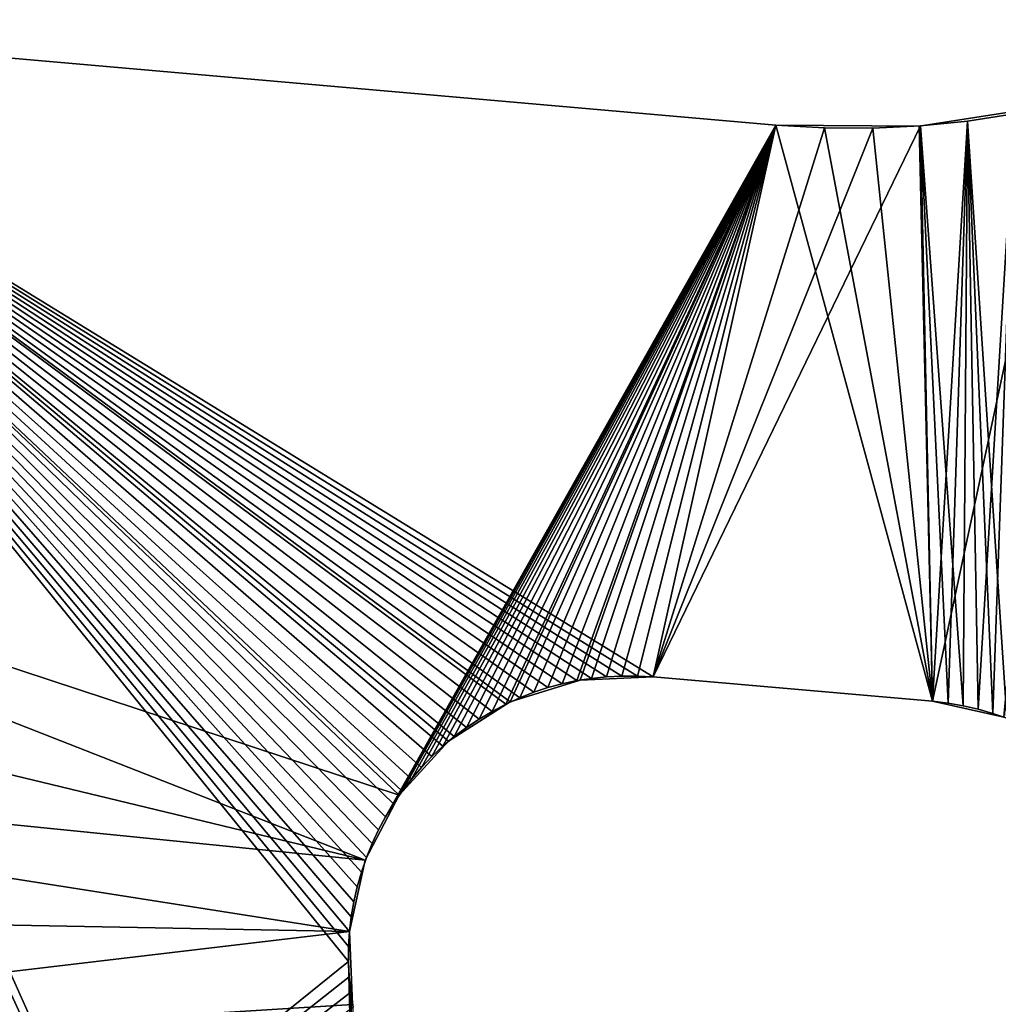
# Model space of a CAD drawing. Header units: millimetres. Extents: x -105 to 105, y -91 to 91.
# Tile 15 of 256: x -99.29 to -94.05, y -72.07 to -66.79. Entities that reach past the tile are written whole.
import ezdxf

# ---------------------------------------------------------------- set-up
doc = ezdxf.new("R2010")
doc.units = ezdxf.units.MM
doc.header["$LTSCALE"] = 22.850203
for name, color, linetype in [('611', 7, 'CONTINUOUS'), ('612', 7, 'CONTINUOUS'), ('636', 7, 'CONTINUOUS'), ('637', 7, 'CONTINUOUS'), ('648', 7, 'CONTINUOUS'), ('649', 7, 'CONTINUOUS'), ('650', 7, 'CONTINUOUS'), ('823', 7, 'CONTINUOUS')]:
    doc.layers.add(name, color=color, linetype=linetype)

msp = doc.modelspace()

# ---------------------------------------------------------------- linework, layer by layer
at = {"layer": '611', "linetype": 'CONTINUOUS'}
for points in [[(-102.2337, -66.8444, 7.5), (-97.4148, -76.2025, 7.5), (-102.1329, -66.824, 7.5), (-102.2337, -66.8444, 7.5)], [(-102.1329, -66.824, 7.5), (-97.4148, -76.2025, 7.5), (-102.0309, -66.8089, 7.5), (-102.1329, -66.824, 7.5)], [(-102.0309, -66.8089, 7.5), (-97.4148, -76.2025, 7.5), (-101.9276, -66.799, 7.5), (-102.0309, -66.8089, 7.5)], [(-101.9276, -66.799, 7.5), (-97.4148, -76.2025, 7.5), (-101.8232, -66.7944, 7.5), (-101.9276, -66.799, 7.5)], [(-101.8232, -66.7944, 7.5), (-97.4148, -76.2025, 7.5), (-101.7175, -66.7951, 7.5), (-101.8232, -66.7944, 7.5)], [(-101.7175, -66.7951, 7.5), (-97.4148, -76.2025, 7.5), (-101.6106, -66.801, 7.5), (-101.7175, -66.7951, 7.5)], [(-101.6106, -66.801, 7.5), (-97.4148, -76.2025, 7.5), (-97.5258, -71.837, 7.5), (-101.6106, -66.801, 7.5)], [(-95.2395, -67.3585, 7.5), (-101.6106, -66.801, 7.5), (-95.8958, -70.3125, 7.5), (-95.2395, -67.3585, 7.5)], [(-95.8958, -70.3125, 7.5), (-101.6106, -66.801, 7.5), (-95.9802, -70.3083, 7.5), (-95.8958, -70.3125, 7.5)], [(-95.9802, -70.3083, 7.5), (-101.6106, -66.801, 7.5), (-96.0632, -70.3083, 7.5), (-95.9802, -70.3083, 7.5)], [(-96.0632, -70.3083, 7.5), (-101.6106, -66.801, 7.5), (-96.1449, -70.3124, 7.5), (-96.0632, -70.3083, 7.5)], [(-96.1449, -70.3124, 7.5), (-101.6106, -66.801, 7.5), (-96.2253, -70.3207, 7.5), (-96.1449, -70.3124, 7.5)], [(-96.2253, -70.3207, 7.5), (-101.6106, -66.801, 7.5), (-96.3044, -70.3331, 7.5), (-96.2253, -70.3207, 7.5)], [(-96.3044, -70.3331, 7.5), (-101.6106, -66.801, 7.5), (-96.3822, -70.3497, 7.5), (-96.3044, -70.3331, 7.5)], [(-96.3822, -70.3497, 7.5), (-101.6106, -66.801, 7.5), (-96.4587, -70.3704, 7.5), (-96.3822, -70.3497, 7.5)], [(-96.4587, -70.3704, 7.5), (-101.6106, -66.801, 7.5), (-96.5343, -70.3954, 7.5), (-96.4587, -70.3704, 7.5)], [(-96.5343, -70.3954, 7.5), (-101.6106, -66.801, 7.5), (-96.6095, -70.4252, 7.5), (-96.5343, -70.3954, 7.5)], [(-96.6095, -70.4252, 7.5), (-101.6106, -66.801, 7.5), (-96.6838, -70.4593, 7.5), (-96.6095, -70.4252, 7.5)], [(-96.6838, -70.4593, 7.5), (-101.6106, -66.801, 7.5), (-96.7567, -70.4974, 7.5), (-96.6838, -70.4593, 7.5)], [(-96.7567, -70.4974, 7.5), (-101.6106, -66.801, 7.5), (-96.8274, -70.5392, 7.5), (-96.7567, -70.4974, 7.5)], [(-96.8274, -70.5392, 7.5), (-101.6106, -66.801, 7.5), (-96.8953, -70.5844, 7.5), (-96.8274, -70.5392, 7.5)], [(-96.8953, -70.5844, 7.5), (-101.6106, -66.801, 7.5), (-96.9599, -70.6326, 7.5), (-96.8953, -70.5844, 7.5)], [(-96.9599, -70.6326, 7.5), (-101.6106, -66.801, 7.5), (-97.0209, -70.6837, 7.5), (-96.9599, -70.6326, 7.5)], [(-97.0209, -70.6837, 7.5), (-101.6106, -66.801, 7.5), (-97.0795, -70.739, 7.5), (-97.0209, -70.6837, 7.5)], [(-97.0795, -70.739, 7.5), (-101.6106, -66.801, 7.5), (-97.1358, -70.798, 7.5), (-97.0795, -70.739, 7.5)], [(-97.1358, -70.798, 7.5), (-101.6106, -66.801, 7.5), (-97.1893, -70.8604, 7.5), (-97.1358, -70.798, 7.5)], [(-97.1893, -70.8604, 7.5), (-101.6106, -66.801, 7.5), (-97.2395, -70.9255, 7.5), (-97.1893, -70.8604, 7.5)], [(-97.2395, -70.9255, 7.5), (-101.6106, -66.801, 7.5), (-97.286, -70.9928, 7.5), (-97.2395, -70.9255, 7.5)], [(-97.286, -70.9928, 7.5), (-101.6106, -66.801, 7.5), (-97.3283, -71.0617, 7.5), (-97.286, -70.9928, 7.5)], [(-97.3283, -71.0617, 7.5), (-101.6106, -66.801, 7.5), (-97.3661, -71.1318, 7.5), (-97.3283, -71.0617, 7.5)], [(-97.3661, -71.1318, 7.5), (-101.6106, -66.801, 7.5), (-97.4001, -71.2046, 7.5), (-97.3661, -71.1318, 7.5)], [(-97.4001, -71.2046, 7.5), (-101.6106, -66.801, 7.5), (-97.4304, -71.2801, 7.5), (-97.4001, -71.2046, 7.5)], [(-97.4304, -71.2801, 7.5), (-101.6106, -66.801, 7.5), (-97.457, -71.3577, 7.5), (-97.4304, -71.2801, 7.5)], [(-97.457, -71.3577, 7.5), (-101.6106, -66.801, 7.5), (-97.4794, -71.4368, 7.5), (-97.457, -71.3577, 7.5)], [(-97.4794, -71.4368, 7.5), (-101.6106, -66.801, 7.5), (-97.4977, -71.5167, 7.5), (-97.4794, -71.4368, 7.5)], [(-97.4977, -71.5167, 7.5), (-101.6106, -66.801, 7.5), (-97.5116, -71.5967, 7.5), (-97.4977, -71.5167, 7.5)], [(-97.5116, -71.5967, 7.5), (-101.6106, -66.801, 7.5), (-97.5209, -71.676, 7.5), (-97.5116, -71.5967, 7.5)], [(-97.5209, -71.676, 7.5), (-101.6106, -66.801, 7.5), (-97.5255, -71.7558, 7.5), (-97.5209, -71.676, 7.5)], [(-97.5255, -71.7558, 7.5), (-101.6106, -66.801, 7.5), (-97.5258, -71.837, 7.5), (-97.5255, -71.7558, 7.5)], [(-102.395, -75.7668, 7.5), (-97.4148, -76.2025, 7.5), (-102.3339, -66.8704, 7.5), (-102.395, -75.7668, 7.5)], [(-102.3339, -66.8704, 7.5), (-97.4148, -76.2025, 7.5), (-102.2337, -66.8444, 7.5), (-102.3339, -66.8704, 7.5)], [(-93.9637, -67.2989, 7.5), (-94.2132, -67.3374, 7.5), (-94.0028, -70.5345, 7.5), (-93.9637, -67.2989, 7.5)], [(-94.4016, -70.4432, 7.5), (-95.2395, -67.3585, 7.5), (-95.8958, -70.3125, 7.5), (-94.4016, -70.4432, 7.5)], [(-94.9786, -67.3731, 7.5), (-95.2395, -67.3585, 7.5), (-94.4016, -70.4432, 7.5), (-94.9786, -67.3731, 7.5)], [(-94.4655, -67.3626, 7.5), (-94.7206, -67.3745, 7.5), (-94.4016, -70.4432, 7.5), (-94.4655, -67.3626, 7.5)], [(-94.2132, -67.3374, 7.5), (-94.4655, -67.3626, 7.5), (-94.236, -70.4682, 7.5), (-94.2132, -67.3374, 7.5)], [(-94.236, -70.4682, 7.5), (-94.4655, -67.3626, 7.5), (-94.3178, -70.4538, 7.5), (-94.236, -70.4682, 7.5)], [(-94.3178, -70.4538, 7.5), (-94.4655, -67.3626, 7.5), (-94.4016, -70.4432, 7.5), (-94.3178, -70.4538, 7.5)], [(-94.1563, -70.4864, 7.5), (-94.2132, -67.3374, 7.5), (-94.236, -70.4682, 7.5), (-94.1563, -70.4864, 7.5)], [(-94.0028, -70.5345, 7.5), (-94.2132, -67.3374, 7.5), (-94.0785, -70.5085, 7.5), (-94.0028, -70.5345, 7.5)], [(-94.0785, -70.5085, 7.5), (-94.2132, -67.3374, 7.5), (-94.1563, -70.4864, 7.5), (-94.0785, -70.5085, 7.5)], [(-94.7206, -67.3745, 7.5), (-94.9786, -67.3731, 7.5), (-94.4016, -70.4432, 7.5), (-94.7206, -67.3745, 7.5)], [(-97.5258, -71.837, 7.5), (-97.4148, -76.2025, 7.5), (-97.5216, -71.9188, 7.5), (-97.5258, -71.837, 7.5)], [(-97.5216, -71.9188, 7.5), (-97.4148, -76.2025, 7.5), (-97.5132, -72.0006, 7.5), (-97.5216, -71.9188, 7.5)], [(-97.5132, -72.0006, 7.5), (-97.4148, -76.2025, 7.5), (-97.5006, -72.0817, 7.5), (-97.5132, -72.0006, 7.5)]]:
    msp.add_3dface(points, dxfattribs=at)
at = {"layer": '612', "linetype": 'CONTINUOUS'}
for points in [[(-102.395, -75.7668, 2.5), (-101.6106, -66.801, 2.5), (-97.5258, -71.837, 2.5), (-102.395, -75.7668, 2.5)], [(-101.6106, -66.801, 2.5), (-95.2395, -67.3585, 2.5), (-97.3283, -71.0617, 2.5), (-101.6106, -66.801, 2.5)], [(-97.5258, -71.837, 2.5), (-101.6106, -66.801, 2.5), (-97.5255, -71.7558, 2.5), (-97.5258, -71.837, 2.5)], [(-97.5255, -71.7558, 2.5), (-101.6106, -66.801, 2.5), (-97.5209, -71.676, 2.5), (-97.5255, -71.7558, 2.5)], [(-97.5209, -71.676, 2.5), (-101.6106, -66.801, 2.5), (-97.5116, -71.5967, 2.5), (-97.5209, -71.676, 2.5)], [(-97.5116, -71.5967, 2.5), (-101.6106, -66.801, 2.5), (-97.4977, -71.5167, 2.5), (-97.5116, -71.5967, 2.5)], [(-97.4977, -71.5167, 2.5), (-101.6106, -66.801, 2.5), (-97.4794, -71.4368, 2.5), (-97.4977, -71.5167, 2.5)], [(-97.4794, -71.4368, 2.5), (-101.6106, -66.801, 2.5), (-97.457, -71.3577, 2.5), (-97.4794, -71.4368, 2.5)], [(-97.457, -71.3577, 2.5), (-101.6106, -66.801, 2.5), (-97.4304, -71.2801, 2.5), (-97.457, -71.3577, 2.5)], [(-97.4304, -71.2801, 2.5), (-101.6106, -66.801, 2.5), (-97.4001, -71.2046, 2.5), (-97.4304, -71.2801, 2.5)], [(-97.4001, -71.2046, 2.5), (-101.6106, -66.801, 2.5), (-97.3661, -71.1318, 2.5), (-97.4001, -71.2046, 2.5)], [(-97.3661, -71.1318, 2.5), (-101.6106, -66.801, 2.5), (-97.3283, -71.0617, 2.5), (-97.3661, -71.1318, 2.5)], [(-94.2132, -67.3374, 2.5), (-93.9637, -67.2989, 2.5), (-94.1563, -70.4864, 2.5), (-94.2132, -67.3374, 2.5)], [(-94.1563, -70.4864, 2.5), (-93.9637, -67.2989, 2.5), (-94.0785, -70.5085, 2.5), (-94.1563, -70.4864, 2.5)], [(-94.0785, -70.5085, 2.5), (-93.9637, -67.2989, 2.5), (-94.0028, -70.5345, 2.5), (-94.0785, -70.5085, 2.5)], [(-97.3283, -71.0617, 2.5), (-95.2395, -67.3585, 2.5), (-97.286, -70.9928, 2.5), (-97.3283, -71.0617, 2.5)], [(-97.286, -70.9928, 2.5), (-95.2395, -67.3585, 2.5), (-97.2395, -70.9255, 2.5), (-97.286, -70.9928, 2.5)], [(-97.2395, -70.9255, 2.5), (-95.2395, -67.3585, 2.5), (-97.1893, -70.8604, 2.5), (-97.2395, -70.9255, 2.5)], [(-97.1893, -70.8604, 2.5), (-95.2395, -67.3585, 2.5), (-97.1358, -70.798, 2.5), (-97.1893, -70.8604, 2.5)], [(-97.1358, -70.798, 2.5), (-95.2395, -67.3585, 2.5), (-97.0795, -70.739, 2.5), (-97.1358, -70.798, 2.5)], [(-97.0795, -70.739, 2.5), (-95.2395, -67.3585, 2.5), (-97.0209, -70.6837, 2.5), (-97.0795, -70.739, 2.5)], [(-97.0209, -70.6837, 2.5), (-95.2395, -67.3585, 2.5), (-96.9599, -70.6326, 2.5), (-97.0209, -70.6837, 2.5)], [(-96.9599, -70.6326, 2.5), (-95.2395, -67.3585, 2.5), (-96.8953, -70.5844, 2.5), (-96.9599, -70.6326, 2.5)], [(-96.8953, -70.5844, 2.5), (-95.2395, -67.3585, 2.5), (-96.8274, -70.5392, 2.5), (-96.8953, -70.5844, 2.5)], [(-96.8274, -70.5392, 2.5), (-95.2395, -67.3585, 2.5), (-96.7567, -70.4974, 2.5), (-96.8274, -70.5392, 2.5)], [(-96.7567, -70.4974, 2.5), (-95.2395, -67.3585, 2.5), (-96.6838, -70.4593, 2.5), (-96.7567, -70.4974, 2.5)], [(-96.6838, -70.4593, 2.5), (-95.2395, -67.3585, 2.5), (-96.6095, -70.4252, 2.5), (-96.6838, -70.4593, 2.5)], [(-96.6095, -70.4252, 2.5), (-95.2395, -67.3585, 2.5), (-96.5343, -70.3954, 2.5), (-96.6095, -70.4252, 2.5)], [(-96.5343, -70.3954, 2.5), (-95.2395, -67.3585, 2.5), (-96.4587, -70.3704, 2.5), (-96.5343, -70.3954, 2.5)], [(-96.4587, -70.3704, 2.5), (-95.2395, -67.3585, 2.5), (-96.3822, -70.3497, 2.5), (-96.4587, -70.3704, 2.5)], [(-96.3822, -70.3497, 2.5), (-95.2395, -67.3585, 2.5), (-96.3044, -70.3331, 2.5), (-96.3822, -70.3497, 2.5)], [(-96.3044, -70.3331, 2.5), (-95.2395, -67.3585, 2.5), (-96.2253, -70.3207, 2.5), (-96.3044, -70.3331, 2.5)], [(-96.2253, -70.3207, 2.5), (-95.2395, -67.3585, 2.5), (-96.1449, -70.3124, 2.5), (-96.2253, -70.3207, 2.5)], [(-96.1449, -70.3124, 2.5), (-95.2395, -67.3585, 2.5), (-96.0632, -70.3083, 2.5), (-96.1449, -70.3124, 2.5)], [(-96.0632, -70.3083, 2.5), (-95.2395, -67.3585, 2.5), (-95.9802, -70.3083, 2.5), (-96.0632, -70.3083, 2.5)], [(-95.9802, -70.3083, 2.5), (-95.2395, -67.3585, 2.5), (-95.8958, -70.3125, 2.5), (-95.9802, -70.3083, 2.5)], [(-95.2395, -67.3585, 2.5), (-94.9786, -67.3731, 2.5), (-95.8958, -70.3125, 2.5), (-95.2395, -67.3585, 2.5)], [(-94.7206, -67.3745, 2.5), (-94.4655, -67.3626, 2.5), (-95.8958, -70.3125, 2.5), (-94.7206, -67.3745, 2.5)], [(-95.8958, -70.3125, 2.5), (-94.4655, -67.3626, 2.5), (-94.4016, -70.4432, 2.5), (-95.8958, -70.3125, 2.5)], [(-94.4655, -67.3626, 2.5), (-94.2132, -67.3374, 2.5), (-94.4016, -70.4432, 2.5), (-94.4655, -67.3626, 2.5)], [(-94.4016, -70.4432, 2.5), (-94.2132, -67.3374, 2.5), (-94.3178, -70.4538, 2.5), (-94.4016, -70.4432, 2.5)], [(-94.3178, -70.4538, 2.5), (-94.2132, -67.3374, 2.5), (-94.236, -70.4682, 2.5), (-94.3178, -70.4538, 2.5)], [(-94.236, -70.4682, 2.5), (-94.2132, -67.3374, 2.5), (-94.1563, -70.4864, 2.5), (-94.236, -70.4682, 2.5)], [(-94.9786, -67.3731, 2.5), (-94.7206, -67.3745, 2.5), (-95.8958, -70.3125, 2.5), (-94.9786, -67.3731, 2.5)], [(-97.5216, -71.9188, 2.5), (-102.395, -75.7668, 2.5), (-97.5258, -71.837, 2.5), (-97.5216, -71.9188, 2.5)], [(-97.5132, -72.0006, 2.5), (-102.395, -75.7668, 2.5), (-97.5216, -71.9188, 2.5), (-97.5132, -72.0006, 2.5)], [(-97.5006, -72.0817, 2.5), (-102.395, -75.7668, 2.5), (-97.5132, -72.0006, 2.5), (-97.5006, -72.0817, 2.5)]]:
    msp.add_3dface(points, dxfattribs=at)
at = {"layer": '636', "linetype": 'CONTINUOUS'}
for points in [[(-101.6106, -66.801, 7.5), (-95.2395, -67.3585, 7.5), (-101.6106, -66.801, 2.5), (-101.6106, -66.801, 7.5)], [(-95.2395, -67.3585, 7.5), (-95.2395, -67.3585, 2.5), (-101.6106, -66.801, 2.5), (-95.2395, -67.3585, 7.5)]]:
    msp.add_3dface(points, dxfattribs=at)
at = {"layer": '637', "linetype": 'CONTINUOUS'}
for points in [[(-94.2132, -67.3374, 7.5), (-93.9637, -67.2989, 7.5), (-94.2132, -67.3374, 2.5), (-94.2132, -67.3374, 7.5)], [(-93.9637, -67.2989, 7.5), (-93.9637, -67.2989, 2.5), (-94.2132, -67.3374, 2.5), (-93.9637, -67.2989, 7.5)], [(-95.2395, -67.3585, 7.5), (-94.9786, -67.3731, 7.5), (-95.2395, -67.3585, 2.5), (-95.2395, -67.3585, 7.5)], [(-94.9786, -67.3731, 7.5), (-94.9786, -67.3731, 2.5), (-95.2395, -67.3585, 2.5), (-94.9786, -67.3731, 7.5)], [(-94.7206, -67.3745, 7.5), (-94.4655, -67.3626, 7.5), (-94.7206, -67.3745, 2.5), (-94.7206, -67.3745, 7.5)], [(-94.4655, -67.3626, 7.5), (-94.4655, -67.3626, 2.5), (-94.7206, -67.3745, 2.5), (-94.4655, -67.3626, 7.5)], [(-94.4655, -67.3626, 7.5), (-94.2132, -67.3374, 7.5), (-94.4655, -67.3626, 2.5), (-94.4655, -67.3626, 7.5)], [(-94.2132, -67.3374, 7.5), (-94.2132, -67.3374, 2.5), (-94.4655, -67.3626, 2.5), (-94.2132, -67.3374, 7.5)], [(-94.9786, -67.3731, 7.5), (-94.7206, -67.3745, 7.5), (-94.9786, -67.3731, 2.5), (-94.9786, -67.3731, 7.5)], [(-94.7206, -67.3745, 7.5), (-94.7206, -67.3745, 2.5), (-94.9786, -67.3731, 2.5), (-94.7206, -67.3745, 7.5)]]:
    msp.add_3dface(points, dxfattribs=at)
at = {"layer": '648', "linetype": 'CONTINUOUS'}
for points in [[(-96.2253, -70.3207, 7.5), (-96.3044, -70.3331, 7.5), (-96.2253, -70.3207, 2.5), (-96.2253, -70.3207, 7.5)], [(-96.3044, -70.3331, 7.5), (-96.3044, -70.3331, 2.5), (-96.2253, -70.3207, 2.5), (-96.3044, -70.3331, 7.5)], [(-96.1449, -70.3124, 7.5), (-96.2253, -70.3207, 7.5), (-96.1449, -70.3124, 2.5), (-96.1449, -70.3124, 7.5)], [(-96.2253, -70.3207, 7.5), (-96.2253, -70.3207, 2.5), (-96.1449, -70.3124, 2.5), (-96.2253, -70.3207, 7.5)], [(-96.0632, -70.3083, 7.5), (-96.1449, -70.3124, 7.5), (-96.0632, -70.3083, 2.5), (-96.0632, -70.3083, 7.5)], [(-96.1449, -70.3124, 7.5), (-96.1449, -70.3124, 2.5), (-96.0632, -70.3083, 2.5), (-96.1449, -70.3124, 7.5)], [(-95.9802, -70.3083, 7.5), (-96.0632, -70.3083, 7.5), (-95.9802, -70.3083, 2.5), (-95.9802, -70.3083, 7.5)], [(-96.0632, -70.3083, 7.5), (-96.0632, -70.3083, 2.5), (-95.9802, -70.3083, 2.5), (-96.0632, -70.3083, 7.5)], [(-95.8958, -70.3125, 7.5), (-95.9802, -70.3083, 7.5), (-95.8958, -70.3125, 2.5), (-95.8958, -70.3125, 7.5)], [(-95.9802, -70.3083, 7.5), (-95.9802, -70.3083, 2.5), (-95.8958, -70.3125, 2.5), (-95.9802, -70.3083, 7.5)], [(-96.4587, -70.3704, 7.5), (-96.5343, -70.3954, 7.5), (-96.4587, -70.3704, 2.5), (-96.4587, -70.3704, 7.5)], [(-96.5343, -70.3954, 7.5), (-96.5343, -70.3954, 2.5), (-96.4587, -70.3704, 2.5), (-96.5343, -70.3954, 7.5)], [(-96.3822, -70.3497, 7.5), (-96.4587, -70.3704, 7.5), (-96.3822, -70.3497, 2.5), (-96.3822, -70.3497, 7.5)], [(-96.4587, -70.3704, 7.5), (-96.4587, -70.3704, 2.5), (-96.3822, -70.3497, 2.5), (-96.4587, -70.3704, 7.5)], [(-96.3044, -70.3331, 7.5), (-96.3822, -70.3497, 7.5), (-96.3044, -70.3331, 2.5), (-96.3044, -70.3331, 7.5)], [(-96.3822, -70.3497, 7.5), (-96.3822, -70.3497, 2.5), (-96.3044, -70.3331, 2.5), (-96.3822, -70.3497, 7.5)], [(-96.6095, -70.4252, 7.5), (-96.6838, -70.4593, 7.5), (-96.6095, -70.4252, 2.5), (-96.6095, -70.4252, 7.5)], [(-96.6838, -70.4593, 7.5), (-96.6838, -70.4593, 2.5), (-96.6095, -70.4252, 2.5), (-96.6838, -70.4593, 7.5)], [(-96.5343, -70.3954, 7.5), (-96.6095, -70.4252, 7.5), (-96.5343, -70.3954, 2.5), (-96.5343, -70.3954, 7.5)], [(-96.6095, -70.4252, 7.5), (-96.6095, -70.4252, 2.5), (-96.5343, -70.3954, 2.5), (-96.6095, -70.4252, 7.5)], [(-96.6838, -70.4593, 7.5), (-96.7567, -70.4974, 7.5), (-96.6838, -70.4593, 2.5), (-96.6838, -70.4593, 7.5)], [(-96.7567, -70.4974, 7.5), (-96.7567, -70.4974, 2.5), (-96.6838, -70.4593, 2.5), (-96.7567, -70.4974, 7.5)], [(-96.7567, -70.4974, 7.5), (-96.8274, -70.5392, 7.5), (-96.7567, -70.4974, 2.5), (-96.7567, -70.4974, 7.5)], [(-96.8274, -70.5392, 7.5), (-96.8274, -70.5392, 2.5), (-96.7567, -70.4974, 2.5), (-96.8274, -70.5392, 7.5)], [(-96.8953, -70.5844, 7.5), (-96.9599, -70.6326, 7.5), (-96.8953, -70.5844, 2.5), (-96.8953, -70.5844, 7.5)], [(-96.9599, -70.6326, 7.5), (-96.9599, -70.6326, 2.5), (-96.8953, -70.5844, 2.5), (-96.9599, -70.6326, 7.5)], [(-96.8274, -70.5392, 7.5), (-96.8953, -70.5844, 7.5), (-96.8274, -70.5392, 2.5), (-96.8274, -70.5392, 7.5)], [(-96.8953, -70.5844, 7.5), (-96.8953, -70.5844, 2.5), (-96.8274, -70.5392, 2.5), (-96.8953, -70.5844, 7.5)], [(-96.9599, -70.6326, 7.5), (-97.0209, -70.6837, 7.5), (-96.9599, -70.6326, 2.5), (-96.9599, -70.6326, 7.5)], [(-97.0209, -70.6837, 7.5), (-97.0209, -70.6837, 2.5), (-96.9599, -70.6326, 2.5), (-97.0209, -70.6837, 7.5)], [(-97.0209, -70.6837, 7.5), (-97.0795, -70.739, 7.5), (-97.0209, -70.6837, 2.5), (-97.0209, -70.6837, 7.5)], [(-97.0795, -70.739, 7.5), (-97.0795, -70.739, 2.5), (-97.0209, -70.6837, 2.5), (-97.0795, -70.739, 7.5)], [(-97.0795, -70.739, 7.5), (-97.1358, -70.798, 7.5), (-97.0795, -70.739, 2.5), (-97.0795, -70.739, 7.5)], [(-97.1358, -70.798, 7.5), (-97.1358, -70.798, 2.5), (-97.0795, -70.739, 2.5), (-97.1358, -70.798, 7.5)], [(-97.1358, -70.798, 7.5), (-97.1893, -70.8604, 7.5), (-97.1358, -70.798, 2.5), (-97.1358, -70.798, 7.5)], [(-97.1893, -70.8604, 7.5), (-97.1893, -70.8604, 2.5), (-97.1358, -70.798, 2.5), (-97.1893, -70.8604, 7.5)], [(-97.1893, -70.8604, 7.5), (-97.2395, -70.9255, 7.5), (-97.1893, -70.8604, 2.5), (-97.1893, -70.8604, 7.5)], [(-97.2395, -70.9255, 7.5), (-97.2395, -70.9255, 2.5), (-97.1893, -70.8604, 2.5), (-97.2395, -70.9255, 7.5)], [(-97.2395, -70.9255, 7.5), (-97.286, -70.9928, 7.5), (-97.2395, -70.9255, 2.5), (-97.2395, -70.9255, 7.5)], [(-97.286, -70.9928, 7.5), (-97.286, -70.9928, 2.5), (-97.2395, -70.9255, 2.5), (-97.286, -70.9928, 7.5)], [(-97.286, -70.9928, 7.5), (-97.3283, -71.0617, 7.5), (-97.286, -70.9928, 2.5), (-97.286, -70.9928, 7.5)], [(-97.3283, -71.0617, 7.5), (-97.3283, -71.0617, 2.5), (-97.286, -70.9928, 2.5), (-97.3283, -71.0617, 7.5)], [(-97.3283, -71.0617, 7.5), (-97.3661, -71.1318, 7.5), (-97.3283, -71.0617, 2.5), (-97.3283, -71.0617, 7.5)], [(-97.3661, -71.1318, 7.5), (-97.3661, -71.1318, 2.5), (-97.3283, -71.0617, 2.5), (-97.3661, -71.1318, 7.5)], [(-97.3661, -71.1318, 7.5), (-97.4001, -71.2046, 7.5), (-97.3661, -71.1318, 2.5), (-97.3661, -71.1318, 7.5)], [(-97.4001, -71.2046, 7.5), (-97.4001, -71.2046, 2.5), (-97.3661, -71.1318, 2.5), (-97.4001, -71.2046, 7.5)], [(-97.4001, -71.2046, 7.5), (-97.4304, -71.2801, 7.5), (-97.4001, -71.2046, 2.5), (-97.4001, -71.2046, 7.5)], [(-97.4304, -71.2801, 7.5), (-97.4304, -71.2801, 2.5), (-97.4001, -71.2046, 2.5), (-97.4304, -71.2801, 7.5)], [(-97.4304, -71.2801, 7.5), (-97.457, -71.3577, 7.5), (-97.4304, -71.2801, 2.5), (-97.4304, -71.2801, 7.5)], [(-97.457, -71.3577, 7.5), (-97.457, -71.3577, 2.5), (-97.4304, -71.2801, 2.5), (-97.457, -71.3577, 7.5)], [(-97.457, -71.3577, 7.5), (-97.4794, -71.4368, 7.5), (-97.457, -71.3577, 2.5), (-97.457, -71.3577, 7.5)], [(-97.4794, -71.4368, 7.5), (-97.4794, -71.4368, 2.5), (-97.457, -71.3577, 2.5), (-97.4794, -71.4368, 7.5)], [(-97.4794, -71.4368, 7.5), (-97.4977, -71.5167, 7.5), (-97.4794, -71.4368, 2.5), (-97.4794, -71.4368, 7.5)], [(-97.4977, -71.5167, 7.5), (-97.4977, -71.5167, 2.5), (-97.4794, -71.4368, 2.5), (-97.4977, -71.5167, 7.5)], [(-97.4977, -71.5167, 7.5), (-97.5116, -71.5967, 7.5), (-97.4977, -71.5167, 2.5), (-97.4977, -71.5167, 7.5)], [(-97.5116, -71.5967, 7.5), (-97.5116, -71.5967, 2.5), (-97.4977, -71.5167, 2.5), (-97.5116, -71.5967, 7.5)], [(-97.5116, -71.5967, 7.5), (-97.5209, -71.676, 7.5), (-97.5116, -71.5967, 2.5), (-97.5116, -71.5967, 7.5)], [(-97.5209, -71.676, 7.5), (-97.5209, -71.676, 2.5), (-97.5116, -71.5967, 2.5), (-97.5209, -71.676, 7.5)], [(-97.5209, -71.676, 7.5), (-97.5255, -71.7558, 7.5), (-97.5209, -71.676, 2.5), (-97.5209, -71.676, 7.5)], [(-97.5255, -71.7558, 7.5), (-97.5255, -71.7558, 2.5), (-97.5209, -71.676, 2.5), (-97.5255, -71.7558, 7.5)], [(-97.5255, -71.7558, 7.5), (-97.5258, -71.837, 7.5), (-97.5255, -71.7558, 2.5), (-97.5255, -71.7558, 7.5)], [(-97.5258, -71.837, 7.5), (-97.5258, -71.837, 2.5), (-97.5255, -71.7558, 2.5), (-97.5258, -71.837, 7.5)], [(-97.5258, -71.837, 7.5), (-97.5216, -71.9188, 7.5), (-97.5258, -71.837, 2.5), (-97.5258, -71.837, 7.5)], [(-97.5216, -71.9188, 7.5), (-97.5216, -71.9188, 2.5), (-97.5258, -71.837, 2.5), (-97.5216, -71.9188, 7.5)], [(-97.5216, -71.9188, 7.5), (-97.5132, -72.0006, 7.5), (-97.5216, -71.9188, 2.5), (-97.5216, -71.9188, 7.5)], [(-97.5132, -72.0006, 7.5), (-97.5132, -72.0006, 2.5), (-97.5216, -71.9188, 2.5), (-97.5132, -72.0006, 7.5)], [(-97.5132, -72.0006, 7.5), (-97.5006, -72.0817, 7.5), (-97.5132, -72.0006, 2.5), (-97.5132, -72.0006, 7.5)], [(-97.5006, -72.0817, 7.5), (-97.5006, -72.0817, 2.5), (-97.5132, -72.0006, 2.5), (-97.5006, -72.0817, 7.5)]]:
    msp.add_3dface(points, dxfattribs=at)
at = {"layer": '649', "linetype": 'CONTINUOUS'}
for points in [[(-94.4016, -70.4432, 7.5), (-95.8958, -70.3125, 7.5), (-95.8958, -70.3125, 2.5), (-94.4016, -70.4432, 7.5)], [(-94.4016, -70.4432, 7.5), (-95.8958, -70.3125, 2.5), (-94.4016, -70.4432, 2.5), (-94.4016, -70.4432, 7.5)]]:
    msp.add_3dface(points, dxfattribs=at)
at = {"layer": '650', "linetype": 'CONTINUOUS'}
for points in [[(-94.3178, -70.4538, 7.5), (-94.4016, -70.4432, 7.5), (-94.3178, -70.4538, 2.5), (-94.3178, -70.4538, 7.5)], [(-94.4016, -70.4432, 7.5), (-94.4016, -70.4432, 2.5), (-94.3178, -70.4538, 2.5), (-94.4016, -70.4432, 7.5)], [(-94.236, -70.4682, 7.5), (-94.3178, -70.4538, 7.5), (-94.236, -70.4682, 2.5), (-94.236, -70.4682, 7.5)], [(-94.3178, -70.4538, 7.5), (-94.3178, -70.4538, 2.5), (-94.236, -70.4682, 2.5), (-94.3178, -70.4538, 7.5)], [(-94.1563, -70.4864, 7.5), (-94.236, -70.4682, 7.5), (-94.1563, -70.4864, 2.5), (-94.1563, -70.4864, 7.5)], [(-94.236, -70.4682, 7.5), (-94.236, -70.4682, 2.5), (-94.1563, -70.4864, 2.5), (-94.236, -70.4682, 7.5)], [(-94.0785, -70.5085, 7.5), (-94.1563, -70.4864, 7.5), (-94.0785, -70.5085, 2.5), (-94.0785, -70.5085, 7.5)], [(-94.1563, -70.4864, 7.5), (-94.1563, -70.4864, 2.5), (-94.0785, -70.5085, 2.5), (-94.1563, -70.4864, 7.5)], [(-94.0028, -70.5345, 7.5), (-94.0785, -70.5085, 7.5), (-94.0028, -70.5345, 2.5), (-94.0028, -70.5345, 7.5)], [(-94.0785, -70.5085, 7.5), (-94.0785, -70.5085, 2.5), (-94.0028, -70.5345, 2.5), (-94.0785, -70.5085, 7.5)]]:
    msp.add_3dface(points, dxfattribs=at)
at = {"layer": '823', "linetype": 'CONTINUOUS'}
for points in [[(-103.9527, -68.7389, 2.5), (-101.6106, -66.801, 2.5), (-97.2553, -70.9464, 2.5), (-103.9527, -68.7389, 2.5)], [(-103.9527, -68.7389, 7.5), (-97.2553, -70.9464, 7.5), (-101.6106, -66.801, 7.5), (-103.9527, -68.7389, 7.5)], [(-95.2395, -67.3585, 2.5), (-96.6605, -70.4473, 2.5), (-101.6106, -66.801, 2.5), (-95.2395, -67.3585, 2.5)], [(-101.6106, -66.801, 2.5), (-96.6605, -70.4473, 2.5), (-96.9908, -70.6577, 2.5), (-101.6106, -66.801, 2.5)], [(-101.6106, -66.801, 2.5), (-96.9908, -70.6577, 2.5), (-97.2553, -70.9464, 2.5), (-101.6106, -66.801, 2.5)], [(-95.2395, -67.3585, 2.5), (-101.6106, -66.801, 2.5), (-95.2395, -67.3585, 7.5), (-95.2395, -67.3585, 2.5)], [(-95.2395, -67.3585, 7.5), (-101.6106, -66.801, 2.5), (-101.6106, -66.801, 7.5), (-95.2395, -67.3585, 7.5)], [(-101.6106, -66.801, 7.5), (-97.2553, -70.9464, 7.5), (-96.9908, -70.6577, 7.5), (-101.6106, -66.801, 7.5)], [(-101.6106, -66.801, 7.5), (-96.9908, -70.6577, 7.5), (-96.6605, -70.4473, 7.5), (-101.6106, -66.801, 7.5)], [(-101.6106, -66.801, 7.5), (-96.6605, -70.4473, 7.5), (-95.2395, -67.3585, 7.5), (-101.6106, -66.801, 7.5)], [(-94.473, -67.3639, 2.5), (-93.7155, -67.2469, 2.5), (-94.4016, -70.4432, 2.5), (-94.473, -67.3639, 2.5)], [(-93.7155, -67.2469, 7.5), (-93.7155, -67.2469, 2.5), (-94.473, -67.3639, 7.5), (-93.7155, -67.2469, 7.5)], [(-94.473, -67.3639, 7.5), (-93.7155, -67.2469, 2.5), (-94.473, -67.3639, 2.5), (-94.473, -67.3639, 7.5)], [(-94.473, -67.3639, 7.5), (-94.4016, -70.4432, 7.5), (-93.7155, -67.2469, 7.5), (-94.473, -67.3639, 7.5)], [(-94.4016, -70.4432, 2.5), (-93.7155, -67.2469, 2.5), (-94.0193, -70.528, 2.5), (-94.4016, -70.4432, 2.5)], [(-93.7155, -67.2469, 7.5), (-94.4016, -70.4432, 7.5), (-94.0193, -70.528, 7.5), (-93.7155, -67.2469, 7.5)], [(-96.2871, -70.3296, 2.5), (-96.6605, -70.4473, 2.5), (-95.2395, -67.3585, 2.5), (-96.2871, -70.3296, 2.5)], [(-95.2395, -67.3585, 7.5), (-96.6605, -70.4473, 7.5), (-96.2871, -70.3296, 7.5), (-95.2395, -67.3585, 7.5)], [(-95.2395, -67.3585, 2.5), (-95.8959, -70.3125, 2.5), (-96.2871, -70.3296, 2.5), (-95.2395, -67.3585, 2.5)], [(-95.2395, -67.3585, 7.5), (-96.2871, -70.3296, 7.5), (-95.8959, -70.3125, 7.5), (-95.2395, -67.3585, 7.5)], [(-95.2395, -67.3585, 2.5), (-94.4016, -70.4432, 2.5), (-95.8959, -70.3125, 2.5), (-95.2395, -67.3585, 2.5)], [(-95.8959, -70.3125, 7.5), (-94.4016, -70.4432, 7.5), (-95.2395, -67.3585, 7.5), (-95.8959, -70.3125, 7.5)], [(-94.473, -67.3639, 2.5), (-94.4016, -70.4432, 2.5), (-95.2395, -67.3585, 2.5), (-94.473, -67.3639, 2.5)], [(-94.473, -67.3639, 7.5), (-94.473, -67.3639, 2.5), (-95.2395, -67.3585, 7.5), (-94.473, -67.3639, 7.5)], [(-95.2395, -67.3585, 7.5), (-94.473, -67.3639, 2.5), (-95.2395, -67.3585, 2.5), (-95.2395, -67.3585, 7.5)], [(-95.2395, -67.3585, 7.5), (-94.4016, -70.4432, 7.5), (-94.473, -67.3639, 7.5), (-95.2395, -67.3585, 7.5)], [(-97.4361, -71.2937, 2.5), (-104.2477, -69.6507, 2.5), (-103.9527, -68.7389, 2.5), (-97.4361, -71.2937, 2.5)], [(-97.4361, -71.2937, 7.5), (-103.9527, -68.7389, 7.5), (-104.2477, -69.6507, 7.5), (-97.4361, -71.2937, 7.5)], [(-103.9527, -68.7389, 2.5), (-97.2553, -70.9464, 2.5), (-97.4361, -71.2937, 2.5), (-103.9527, -68.7389, 2.5)], [(-97.2553, -70.9464, 7.5), (-103.9527, -68.7389, 7.5), (-97.4361, -71.2937, 7.5), (-97.2553, -70.9464, 7.5)], [(-97.4361, -71.2937, 2.5), (-104.4381, -70.5899, 2.5), (-104.2477, -69.6507, 2.5), (-97.4361, -71.2937, 2.5)], [(-97.4361, -71.2937, 7.5), (-104.2477, -69.6507, 7.5), (-104.4381, -70.5899, 7.5), (-97.4361, -71.2937, 7.5)], [(-96.2871, -70.3296, 7.5), (-96.2871, -70.3296, 2.5), (-95.8959, -70.3125, 7.5), (-96.2871, -70.3296, 7.5)], [(-95.8959, -70.3125, 7.5), (-96.2871, -70.3296, 2.5), (-95.8959, -70.3125, 2.5), (-95.8959, -70.3125, 7.5)], [(-95.8959, -70.3125, 2.5), (-94.4016, -70.4432, 2.5), (-95.8959, -70.3125, 7.5), (-95.8959, -70.3125, 2.5)], [(-95.8959, -70.3125, 7.5), (-94.4016, -70.4432, 2.5), (-94.4016, -70.4432, 7.5), (-95.8959, -70.3125, 7.5)], [(-96.6605, -70.4473, 7.5), (-96.6605, -70.4473, 2.5), (-96.2871, -70.3296, 7.5), (-96.6605, -70.4473, 7.5)], [(-96.2871, -70.3296, 7.5), (-96.6605, -70.4473, 2.5), (-96.2871, -70.3296, 2.5), (-96.2871, -70.3296, 7.5)], [(-96.9908, -70.6577, 7.5), (-96.9908, -70.6577, 2.5), (-96.6605, -70.4473, 7.5), (-96.9908, -70.6577, 7.5)], [(-96.6605, -70.4473, 7.5), (-96.9908, -70.6577, 2.5), (-96.6605, -70.4473, 2.5), (-96.6605, -70.4473, 7.5)], [(-94.4016, -70.4432, 7.5), (-94.4016, -70.4432, 2.5), (-94.0193, -70.528, 7.5), (-94.4016, -70.4432, 7.5)], [(-94.0193, -70.528, 7.5), (-94.4016, -70.4432, 2.5), (-94.0193, -70.528, 2.5), (-94.0193, -70.528, 7.5)], [(-97.5209, -71.676, 2.5), (-104.5217, -71.5445, 2.5), (-104.4381, -70.5899, 2.5), (-97.5209, -71.676, 2.5)], [(-97.5209, -71.676, 7.5), (-104.4381, -70.5899, 7.5), (-104.5217, -71.5445, 7.5), (-97.5209, -71.676, 7.5)], [(-97.5209, -71.676, 2.5), (-104.4381, -70.5899, 2.5), (-97.4361, -71.2937, 2.5), (-97.5209, -71.676, 2.5)], [(-97.4361, -71.2937, 7.5), (-104.4381, -70.5899, 7.5), (-97.5209, -71.676, 7.5), (-97.4361, -71.2937, 7.5)], [(-97.2553, -70.9464, 7.5), (-97.2553, -70.9464, 2.5), (-96.9908, -70.6577, 7.5), (-97.2553, -70.9464, 7.5)], [(-96.9908, -70.6577, 7.5), (-97.2553, -70.9464, 2.5), (-96.9908, -70.6577, 2.5), (-96.9908, -70.6577, 7.5)], [(-97.4361, -71.2937, 7.5), (-97.4361, -71.2937, 2.5), (-97.2553, -70.9464, 7.5), (-97.4361, -71.2937, 7.5)], [(-97.2553, -70.9464, 7.5), (-97.4361, -71.2937, 2.5), (-97.2553, -70.9464, 2.5), (-97.2553, -70.9464, 7.5)], [(-97.5209, -71.676, 7.5), (-97.5209, -71.676, 2.5), (-97.4361, -71.2937, 7.5), (-97.5209, -71.676, 7.5)], [(-97.4361, -71.2937, 7.5), (-97.5209, -71.676, 2.5), (-97.4361, -71.2937, 2.5), (-97.4361, -71.2937, 7.5)], [(-97.5209, -71.676, 2.5), (-104.4972, -72.5025, 2.5), (-104.5217, -71.5445, 2.5), (-97.5209, -71.676, 2.5)], [(-97.5209, -71.676, 7.5), (-104.5217, -71.5445, 7.5), (-104.4972, -72.5025, 7.5), (-97.5209, -71.676, 7.5)], [(-97.5038, -72.0673, 2.5), (-104.4972, -72.5025, 2.5), (-97.5209, -71.676, 2.5), (-97.5038, -72.0673, 2.5)], [(-97.5209, -71.676, 7.5), (-104.4972, -72.5025, 7.5), (-97.5038, -72.0673, 7.5), (-97.5209, -71.676, 7.5)], [(-97.5038, -72.0673, 7.5), (-97.5038, -72.0673, 2.5), (-97.5209, -71.676, 7.5), (-97.5038, -72.0673, 7.5)], [(-97.5209, -71.676, 7.5), (-97.5038, -72.0673, 2.5), (-97.5209, -71.676, 2.5), (-97.5209, -71.676, 7.5)]]:
    msp.add_3dface(points, dxfattribs=at)

doc.saveas('drawing.dxf')
